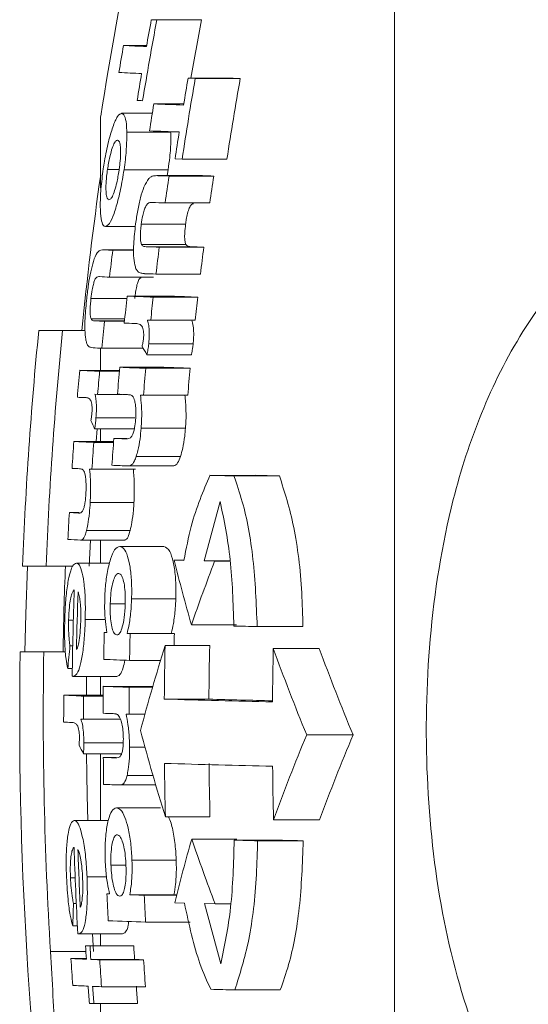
# Model space of a CAD drawing. Header units: millimetres. Extents: x 110 to 833, y 73 to 902.
# Tile 3 of 23: x 110 to 122, y 144 to 167. Entities that reach past the tile are written whole.
import ezdxf

# ---------------------------------------------------------------- set-up
doc = ezdxf.new("R2010")
doc.units = ezdxf.units.MM

msp = doc.modelspace()

# ---------------------------------------------------------------- linework, layer by layer
at = {"color": 7, "linetype": 'Continuous', "lineweight": 15}
for p, q in [((118.702, 114.139), (118.702, 188.139)), ((113.153, 167.389), (114.192, 167.389)), ((112.375, 166.792), (112.913, 166.792)), ((113.884, 166.03), (114.049, 166.025)), ((113.884, 166.03), (114.932, 166.03)), ((114.049, 166.025), (115.099, 166.025)), ((114.932, 166.03), (115.099, 166.025)), ((113.082, 165.427), (113.781, 165.427)), ((111.84, 165.138), (111.84, 163.471)), ((112.333, 165.21), (113.047, 165.21)), ((112.45, 164.767), (113.481, 164.767)), ((113.577, 164.146), (113.742, 164.14)), ((113.742, 164.14), (114.789, 164.14)), ((111.999, 163.896), (112.264, 163.896)), ((112.385, 163.89), (113.416, 163.89)), ((114.196, 163.754), (113.156, 163.754)), ((113.174, 163.754), (114.214, 163.754)), ((113.416, 163.89), (113.391, 163.754)), ((113.436, 163.745), (114.479, 163.745)), ((114.196, 163.753), (114.214, 163.754)), ((113.347, 163.116), (114.388, 163.116)), ((111.949, 162.563), (112.65, 162.563)), ((112.788, 162.618), (113.823, 162.618)), ((112.796, 162.143), (113.831, 162.143)), ((112.901, 162.095), (113.938, 162.095)), ((113.209, 162.084), (114.249, 162.084)), ((112.611, 162.022), (111.907, 162.022)), ((112.123, 162.013), (112.611, 162.013)), ((112.047, 161.385), (113.073, 161.385)), ((113.131, 161.456), (114.171, 161.456)), ((112.459, 160.94), (113.49, 160.94)), ((113.068, 160.918), (114.107, 160.918)), ((111.614, 160.886), (112.453, 160.886)), ((111.615, 160.411), (112.401, 160.411)), ((111.932, 160.353), (112.395, 160.353)), ((113.009, 160.379), (114.047, 160.379)), ((110.949, 160.139), (110.395, 160.139)), ((110.949, 160.139), (111.474, 160.139)), ((112.963, 159.827), (114, 159.827)), ((111.84, 159.726), (111.84, 159.208)), ((111.868, 159.725), (112.834, 159.725)), ((112.921, 159.572), (113.958, 159.572)), ((111.352, 159.208), (112.281, 159.208)), ((111.816, 159.186), (112.279, 159.186)), ((112.287, 159.28), (113.317, 159.28)), ((112.896, 159.258), (113.932, 159.258)), ((111.707, 158.65), (111.768, 158.648)), ((111.768, 158.648), (112.334, 158.648)), ((112.838, 158.629), (113.874, 158.629)), ((111.731, 158.096), (112.64, 158.096)), ((111.699, 157.84), (112.625, 157.84)), ((111.758, 157.84), (111.736, 157.548)), ((111.84, 157.84), (111.84, 157.548)), ((112.785, 157.855), (113.82, 157.855)), ((111.215, 157.548), (112.142, 157.548)), ((111.679, 157.526), (112.14, 157.526)), ((112.147, 157.62), (112.453, 157.62)), ((112.67, 157.199), (113.703, 157.199)), ((111.582, 156.9), (111.635, 156.898)), ((111.635, 156.898), (112.657, 156.898)), ((112.491, 156.977), (113.523, 156.977)), ((114.392, 156.757), (115.447, 156.757)), ((114.953, 156.743), (116.014, 156.743)), ((111.596, 156.123), (112.617, 156.123)), ((114.253, 154.758), (114.629, 156.15)), ((111.109, 155.888), (111.34, 155.888)), ((111.509, 155.467), (112.529, 155.467)), ((111.372, 155.245), (112.391, 155.245)), ((111.601, 155.245), (111.575, 154.639)), ((111.84, 155.245), (111.84, 154.71)), ((112.286, 155.096), (113.315, 155.096)), ((111.273, 154.71), (112.049, 154.71)), ((113.556, 154.778), (113.781, 154.771)), ((113.556, 154.778), (113.783, 154.778)), ((114.253, 154.758), (114.5, 154.752)), ((114.253, 154.758), (114.865, 154.758)), ((114.5, 154.752), (114.866, 154.752)), ((110.017, 154.639), (110.568, 154.639)), ((110.568, 154.639), (111.19, 154.639)), ((112.563, 153.876), (113.595, 153.876)), ((112.063, 153.76), (112.409, 153.76)), ((111.091, 153.376), (111.202, 153.376)), ((111.48, 153.393), (111.947, 153.393)), ((113.96, 153.265), (115.009, 153.265)), ((115.495, 153.226), (116.563, 153.226)), ((111.923, 153.088), (111.985, 153.085)), ((111.923, 153.088), (111.985, 153.088)), ((112.456, 153.068), (113.487, 153.068)), ((112.529, 153.066), (113.56, 153.066)), ((110.513, 152.639), (109.962, 152.639)), ((110.513, 152.639), (111.018, 152.639)), ((111.123, 152.773), (111.188, 152.773)), ((113.344, 152.782), (114.386, 152.782)), ((115.871, 152.717), (116.944, 152.717)), ((112.516, 152.437), (113.238, 152.437)), ((111.071, 152.249), (111.179, 152.249)), ((111.198, 152.063), (112.214, 152.063)), ((111.84, 152.063), (111.84, 151.625)), ((111.902, 151.831), (112.926, 151.831)), ((112.507, 151.809), (113.051, 151.809)), ((110.979, 151.625), (111.9, 151.625)), ((111.441, 151.603), (111.9, 151.603)), ((113.327, 151.532), (114.368, 151.532)), ((111.378, 151.067), (111.439, 151.065)), ((111.439, 151.065), (112.303, 151.065)), ((112.503, 151.181), (112.874, 151.181)), ((116.65, 150.7), (117.733, 150.7)), ((111.449, 150.513), (112.366, 150.513)), ((112.516, 150.407), (112.876, 150.407)), ((111.439, 150.257), (112.328, 150.257)), ((111.84, 150.257), (111.84, 148.698)), ((111.901, 150.171), (112.203, 150.171)), ((112.456, 149.751), (113.061, 149.751)), ((112.297, 149.528), (113.125, 149.528)), ((112.211, 148.994), (113.239, 148.994)), ((113.35, 148.783), (114.392, 148.783)), ((111.225, 148.698), (112.016, 148.698)), ((115.878, 148.717), (116.951, 148.717)), ((113.968, 148.265), (115.017, 148.265)), ((114.959, 148.239), (116.021, 148.239)), ((115.503, 148.226), (116.571, 148.226)), ((112.08, 147.657), (112.43, 147.657)), ((112.571, 147.774), (113.604, 147.774)), ((111.134, 147.363), (111.244, 147.363)), ((111.521, 147.381), (111.979, 147.381)), ((111.987, 146.985), (112.049, 146.983)), ((111.987, 146.985), (112.049, 146.985)), ((112.518, 146.966), (113.55, 146.966)), ((112.86, 146.954), (113.613, 146.954)), ((111.206, 146.76), (111.27, 146.76)), ((113.569, 146.778), (113.794, 146.772)), ((114.265, 146.759), (114.512, 146.752)), ((114.646, 145.351), (114.265, 146.759)), ((114.512, 146.752), (114.878, 146.752)), ((111.189, 146.237), (111.297, 146.237)), ((112.89, 146.326), (113.927, 146.326)), ((111.328, 146.051), (112.346, 146.051)), ((111.651, 146.051), (111.676, 145.639)), ((111.84, 146.051), (111.84, 145.775)), ((111.488, 145.775), (112.508, 145.775)), ((111.592, 145.77), (112.613, 145.77)), ((111.147, 145.478), (111.506, 145.478)), ((111.611, 145.456), (112.632, 145.456)), ((111.819, 145.447), (112.843, 145.447)), ((111.861, 144.819), (112.885, 144.819)), ((114.972, 144.743), (116.034, 144.743)), ((111.681, 144.424), (112.703, 144.424)), ((111.84, 144.424), (111.84, 142.993))]:
    msp.add_line(p, q, dxfattribs=at)
at = {"color": 8, "linetype": 'Continuous', "lineweight": 15}
for p, q in [((111.921, 162.022), (112.611, 162.022)), ((111.695, 160.364), (112.396, 160.364)), ((110.668, 145.639), (111.496, 145.639))]:
    msp.add_line(p, q, dxfattribs=at)
at = {"color": 7, "linetype": 'Continuous', "lineweight": 15, "flags": 128}
for points in [[(112.628, 160.303), (112.631, 160.303), (112.635, 160.303), (112.639, 160.303), (112.642, 160.303), (112.646, 160.304), (112.65, 160.304), (112.654, 160.304), (112.657, 160.304)], [(112.93, 160.382), (112.94, 160.382), (112.949, 160.381), (112.959, 160.381), (112.969, 160.381), (112.979, 160.38), (112.989, 160.38), (112.999, 160.38), (113.009, 160.379)], [(112.77, 158.632), (112.779, 158.631), (112.787, 158.631), (112.796, 158.631), (112.804, 158.631), (112.813, 158.63), (112.821, 158.63), (112.83, 158.63), (112.838, 158.629)], [(111.475, 158.571), (111.478, 158.571), (111.481, 158.572), (111.484, 158.572), (111.487, 158.572), (111.489, 158.572), (111.492, 158.572), (111.495, 158.572), (111.498, 158.572)], [(110.073, 152.639), (110.092, 153.514), (110.128, 154.639)], [(112.529, 153.066), (112.519, 153.066), (112.51, 153.066), (112.501, 153.066), (112.492, 153.067), (112.483, 153.067), (112.474, 153.067), (112.465, 153.068), (112.456, 153.068)], [(113.487, 153.068), (113.497, 153.068), (113.506, 153.067), (113.515, 153.067), (113.524, 153.067), (113.533, 153.066), (113.542, 153.066), (113.551, 153.066), (113.56, 153.066)], [(111.511, 152.063), (111.509, 151.763), (111.508, 151.625)], [(112.926, 151.831), (112.999, 151.829), (113.056, 151.826)], [(112.436, 151.183), (112.444, 151.183), (112.452, 151.183), (112.461, 151.182), (112.469, 151.182), (112.478, 151.182), (112.486, 151.182), (112.495, 151.181), (112.503, 151.181)], [(111.155, 150.988), (111.157, 150.988), (111.16, 150.988), (111.163, 150.989), (111.166, 150.989), (111.169, 150.989), (111.171, 150.989), (111.174, 150.989), (111.177, 150.989)], [(113.55, 146.966), (113.592, 146.964), (113.615, 146.964)]]:
    msp.add_lwpolyline(points, dxfattribs=at)
at = {"color": 7, "linetype": 'Continuous', "lineweight": 15}
for centre, radius, start, end in [((200.745, 151.139), 90, 165.54384, 171.05098), ((200.738, 150.978), 89.11, 169.38737, 170.6178), ((200.738, 150.984), 89.237, 169.40271, 169.81277), ((116.682, 252.453), 85.137, 267.53725, 267.62466), ((200.738, 150.978), 88.088, 169.26287, 170.16123), ((117.76, 254.416), 87.1, 267.56636, 267.65282), ((200.738, 151.009), 89.762, 169.87296, 170.28002), ((115.579, 229.276), 62.566, 267.06449, 267.55328), ((115.465, 228.497), 62.416, 267.06084, 267.55021), ((200.738, 150.984), 89.237, 170.2223, 170.63133), ((200.738, 150.937), 87.992, 170.12661, 171.36992), ((200.738, 150.942), 88.156, 170.14506, 170.5592), ((200.738, 150.937), 86.958, 170.00796, 171.26646), ((116.337, 249.955), 84.524, 267.52795, 267.61566), ((200.738, 150.967), 88.841, 170.63265, 171.04302), ((118.255, 299.116), 133.789, 267.78435, 268.08193), ((118.148, 298.194), 133.495, 267.78179, 268.07968), ((200.738, 150.942), 88.156, 170.97284, 171.386), ((200.949, 151.139), 90, 171.93059, 174.26083), ((118.387, 308.306), 144.647, 267.93476, 268.03872), ((200.738, 150.945), 88.235, 171.65897, 172.07103), ((119.482, 311.599), 147.939, 267.95926, 268.06213), ((200.738, 150.945), 87.204, 171.55959, 171.97662), ((118.233, 305.699), 142.666, 267.91532, 268.03716), ((118.082, 304.039), 142.038, 267.90992, 268.03413), ((200.738, 150.945), 88.235, 172.7471, 173.15811), ((119.173, 307.257), 145.256, 267.93456, 268.05747), ((200.738, 150.945), 87.204, 172.66083, 173.07679), ((115.152, 230.549), 68.603, 267.30035, 267.46912), ((200.738, 150.986), 89.299, 172.90698, 173.31296), ((115.027, 228.776), 67.457, 267.26967, 267.46789), ((118.06, 304.894), 143.523, 267.92576, 268.03192), ((200.738, 150.967), 88.84, 173.55454, 173.96209), ((117.49, 289.937), 129.095, 267.76652, 268.03709), ((200.738, 150.945), 88.235, 173.51013, 173.86191), ((118.575, 292.852), 132.01, 267.79259, 268.06033), ((200.738, 150.945), 87.204, 173.43303, 173.78901), ((114.903, 227.45), 67.163, 267.26264, 267.46474), ((200.738, 150.986), 89.299, 173.97921, 174.38435), ((116.907, 275.655), 115.431, 267.75764, 267.87537), ((200.949, 151.139), 91, 174.32411, 177.79577), ((200.949, 151.139), 90.449, 174.28941, 177.78234), ((126.732, 167.564), 15.957, 209.2335, 210.0579), ((114.884, 227.773), 68.115, 267.28963, 267.46194), ((200.738, 151.009), 89.762, 174.75863, 175.16116), ((114.436, 218.587), 59.458, 267.02611, 267.47444), ((200.738, 150.986), 89.299, 174.73139, 175.07824), ((200.738, 150.967), 88.84, 174.63098, 175.03776), ((117.31, 287.8), 128.619, 267.76217, 268.03321), ((200.738, 150.945), 88.235, 174.59404, 175.00364), ((118.392, 290.694), 131.512, 267.78819, 268.05641), ((200.738, 150.945), 87.204, 174.52989, 174.94438), ((116.734, 273.45), 114.886, 267.75354, 267.86956), ((113.982, 209.976), 51.466, 267.0088, 267.2083), ((124.518, 163.58), 14.045, 203.2321, 204.121), ((200.738, 151.009), 89.762, 175.82195, 176.2239), ((114.295, 216.75), 59.282, 267.02156, 267.47054), ((200.738, 150.986), 89.299, 175.80027, 176.2043), ((200.738, 150.967), 88.84, 175.70552, 176.11169), ((116.677, 272.998), 115.468, 267.75169, 267.87781), ((113.849, 208.09), 51.24, 267.0045, 267.2011), ((116.817, 277.145), 120.246, 267.7527, 267.93819), ((123.418, 493.697), 337.06, 268.46551, 268.56084), ((124.563, 501.254), 344.617, 268.48425, 268.57864), ((200.738, 151.009), 89.762, 176.88384, 177.28533), ((113.809, 207.448), 51.63, 267.0031, 267.2164), ((113.921, 209.643), 54.458, 267.0067, 267.3177), ((159.502, 166.225), 47.351, 193.9898, 195.8848), ((159.408, 137.605), 48.07, 159.1027, 160.9882), ((200.949, 151.139), 90, 177.77127, 179.04503), ((200.738, 150.999), 89.568, 178.02637, 179.31703), ((200.738, 150.995), 89.478, 178.05314, 178.9154), ((125.158, 565.86), 412.747, 268.58301, 268.6585), ((200.738, 150.967), 88.84, 178.63215, 179.03737), ((200.738, 150.945), 88.235, 178.62277, 179.03077), ((200.738, 150.945), 87.203, 178.60647, 178.79256), ((200.949, 151.139), 91, 179.05552, 187.87837), ((200.949, 151.139), 90.449, 179.04977, 183.48618), ((183.711, 145.262), 72.975, 174.09227, 174.50544), ((157.894, 138.825), 46.685, 162.6042, 165.1371), ((200.738, 150.918), 87.414, 178.77809, 179.59747), ((200.738, 150.918), 86.372, 178.76336, 179.59262), ((200.738, 150.853), 84.888, 178.74172, 179.58549), ((162.164, 169.434), 49.219, 199.8557, 202.3733), ((162.726, 169.462), 48.748, 200.0898, 202.6361), ((116.913, 279.943), 127.581, 267.75264, 268.02471), ((114.045, 171.45), 19.594, 261.5815, 261.6444), ((200.738, 150.967), 88.84, 179.44254, 179.84768), ((116.904, 279.292), 127.559, 267.75243, 268.02453), ((200.738, 150.945), 88.235, 179.43872, 179.84664), ((200.738, 151.009), 89.762, 179.60627, 180.00725), ((114.051, 210.525), 58.98, 267.01371, 267.4638), ((200.738, 150.986), 89.299, 179.60423, 179.94971), ((123.348, 489.599), 338.215, 268.30197, 268.73011), ((123.215, 450.589), 299.187, 268.30554, 268.59006), ((116.386, 265.184), 114.07, 267.7451, 267.86152), ((113.653, 202.038), 51.111, 266.9981, 267.1983), ((159.401, 163.103), 48.226, 194.7807, 197.2746), ((160.749, 132.371), 47.756, 157.4313, 159.9842), ((161.331, 132.343), 47.304, 157.1667, 159.7485), ((125.005, 157.439), 15.35, 207.0572, 207.8968), ((200.949, 151.139), 89.443, 180.56478, 181.56385), ((200.738, 150.967), 88.84, 180.51326, 180.91843), ((116.42, 264.943), 114.861, 267.74546, 267.87189), ((123.351, 488.116), 338.232, 268.30201, 268.73014), ((200.738, 150.918), 87.414, 180.58063, 181.40004), ((200.738, 150.918), 86.372, 180.58763, 181.41693), ((200.738, 150.853), 84.888, 180.59791, 181.44172), ((116.615, 269.2), 119.75, 267.74781, 267.93366), ((200.738, 150.999), 89.568, 181.8733, 183.16486), ((158.008, 135.65), 45.812, 164.0156, 165.9411), ((160.874, 164.294), 49.57, 198.8668, 200.7256), ((125.166, 560.928), 412.815, 268.58314, 268.65863), ((126.327, 570.152), 422.039, 268.60067, 268.67544), ((200.738, 150.995), 89.478, 181.90392, 182.7666), ((200.738, 150.967), 88.84, 182.56872, 182.97433), ((118.137, 307.213), 160.345, 267.99179, 268.11385), ((200.738, 150.936), 87.969, 182.59419, 183.00383), ((183.607, 144.144), 72.448, 177.93047, 178.34481), ((117.384, 283.735), 137.482, 267.76294, 268.12701), ((114.215, 165.867), 20.025, 261.6484, 261.7105), ((200.738, 150.991), 89.403, 183.34489, 183.54654), ((114.747, 216.679), 70.98, 267.36811, 267.45205), ((200.738, 150.986), 89.299, 183.34878, 183.55067), ((115.802, 218.266), 72.566, 267.39814, 267.48119), ((200.738, 150.986), 88.28, 183.38748, 183.59171), ((200.738, 151.009), 89.762, 183.53234, 183.93417), ((114.082, 201.721), 56.32, 267.0126, 267.379), ((115.215, 226.525), 81.15, 267.4541, 267.60152), ((200.738, 150.977), 89.091, 183.55898, 183.96384), ((116.275, 228.34), 82.965, 267.48323, 267.6291), ((200.738, 150.977), 88.069, 183.60031, 184.00989), ((114.124, 201.143), 56.37, 267.014, 267.3802), ((200.738, 150.991), 89.403, 183.94999, 184.20946), ((115.258, 225.969), 81.222, 267.45528, 267.60263), ((200.738, 150.986), 89.299, 183.95459, 184.21435), ((200.738, 150.986), 88.28, 184.00031, 184.26309), ((123.439, 481.831), 337.194, 268.46585, 268.56116), ((114.839, 215.469), 71.116, 267.37072, 267.45459)]:
    msp.add_arc(centre, radius, start, end, dxfattribs=at)
for points, knots in [([(112.333, 165.21), (112.301, 165.197), (112.238, 165.17), (112.125, 164.91), (112.018, 164.55), (111.944, 164.191), (111.91, 163.971), (111.901, 163.91)], [0, 0, 0, 0, 0.232619, 0.467081, 0.682155, 0.913094, 1, 1, 1, 1]), ([(112.45, 164.767), (112.448, 164.833), (112.441, 164.997), (112.404, 165.174), (112.357, 165.198), (112.333, 165.21)], [0, 0, 0, 0, 0.25029, 0.621004, 1, 1, 1, 1]), ([(130.702, 136.462), (129.655, 136.549), (127.585, 136.721), (124.825, 138.043), (122.837, 139.784), (121.482, 141.707), (120.463, 143.87), (119.739, 146.558), (119.399, 149.712), (119.465, 152.987), (119.919, 155.851), (120.69, 158.245), (121.857, 160.573), (123.785, 162.805), (126.681, 164.483), (129.085, 165.036), (130.445, 165.065), (130.702, 165.071)], [0, 0, 0, 0, 0.07471, 0.147656, 0.219564, 0.270922, 0.323815, 0.397478, 0.474063, 0.551015, 0.630949, 0.683293, 0.736876, 0.826072, 0.902519, 0.981571, 1, 1, 1, 1]), ([(112.385, 163.89), (112.396, 163.97), (112.426, 164.186), (112.45, 164.497), (112.45, 164.686), (112.45, 164.767)], [0, 0, 0, 0, 0.250894, 0.678988, 1, 1, 1, 1]), ([(113.481, 164.767), (113.481, 164.705), (113.482, 164.532), (113.461, 164.226), (113.429, 163.988), (113.416, 163.89)], [0, 0, 0, 0, 0.2509371, 0.6920188, 1, 1, 1, 1]), ([(111.999, 163.896), (112.016, 163.998), (112.047, 164.188), (112.109, 164.401), (112.164, 164.531), (112.206, 164.579), (112.228, 164.581), (112.235, 164.582)], [0, 0, 0, 0, 0.263755, 0.49353, 0.689053, 0.895899, 1, 1, 1, 1]), ([(112.235, 164.582), (112.255, 164.57), (112.287, 164.551), (112.306, 164.395), (112.306, 164.213), (112.29, 164.03), (112.275, 163.919), (112.27, 163.881)], [0, 0, 0, 0, 0.303355, 0.50326, 0.702607, 0.900035, 1, 1, 1, 1]), ([(111.901, 163.91), (111.881, 163.753), (111.84, 163.438), (111.825, 163.024), (111.847, 162.736), (111.891, 162.586), (111.932, 162.569), (111.949, 162.563)], [0, 0, 0, 0, 0.225207, 0.45175, 0.660196, 0.860036, 1, 1, 1, 1]), ([(111.949, 162.563), (111.98, 162.577), (112.041, 162.606), (112.152, 162.852), (112.258, 163.213), (112.337, 163.581), (112.373, 163.813), (112.385, 163.89)], [0, 0, 0, 0, 0.223582, 0.447559, 0.669264, 0.89044, 1, 1, 1, 1]), ([(112.033, 163.191), (112.014, 163.202), (111.982, 163.221), (111.962, 163.377), (111.962, 163.562), (111.979, 163.748), (111.994, 163.859), (111.999, 163.896)], [0, 0, 0, 0, 0.2975031, 0.5019269, 0.7062066, 0.9025591, 1, 1, 1, 1]), ([(112.27, 163.881), (112.253, 163.78), (112.224, 163.602), (112.166, 163.395), (112.113, 163.258), (112.067, 163.196), (112.043, 163.192), (112.033, 163.191)], [0, 0, 0, 0, 0.261752, 0.461002, 0.659646, 0.864324, 1, 1, 1, 1]), ([(112.964, 163.685), (112.926, 163.628), (112.858, 163.53), (112.768, 163.248), (112.702, 162.946), (112.671, 162.732), (112.656, 162.625)], [0, 0, 0, 0, 0.3122276, 0.5417248, 0.7707163, 1, 1, 1, 1]), ([(113.174, 163.754), (113.14, 163.753), (113.089, 163.753), (113.019, 163.732), (112.983, 163.701), (112.964, 163.685)], [0, 0, 0, 0, 0.4971168, 0.7473886, 1, 1, 1, 1]), ([(112.788, 162.618), (112.798, 162.687), (112.816, 162.806), (112.855, 162.952), (112.895, 163.049), (112.961, 163.133), (113.008, 163.13), (113.043, 163.127)], [0, 0, 0, 0, 0.186082, 0.320798, 0.455228, 0.596423, 1, 1, 1, 1]), ([(114.011, 163.099), (113.992, 163.099), (113.96, 163.1), (113.909, 163.001), (113.869, 162.88), (113.841, 162.744), (113.828, 162.656), (113.823, 162.618)], [0, 0, 0, 0, 0.2873637, 0.4828953, 0.6788727, 0.8618166, 1, 1, 1, 1]), ([(112.656, 162.625), (112.638, 162.467), (112.607, 162.205), (112.606, 161.875), (112.629, 161.686), (112.655, 161.61), (112.664, 161.582)], [0, 0, 0, 0, 0.3650585, 0.6077267, 0.8504333, 1, 1, 1, 1]), ([(112.796, 162.143), (112.787, 162.169), (112.771, 162.216), (112.765, 162.337), (112.77, 162.472), (112.782, 162.568), (112.788, 162.618)], [0, 0, 0, 0, 0.287991, 0.519442, 0.750408, 1, 1, 1, 1]), ([(113.823, 162.618), (113.815, 162.55), (113.801, 162.434), (113.8, 162.285), (113.812, 162.193), (113.825, 162.158), (113.831, 162.143)], [0, 0, 0, 0, 0.339925, 0.579358, 0.819099, 1, 1, 1, 1]), ([(112.901, 162.095), (112.883, 162.097), (112.855, 162.1), (112.819, 162.111), (112.804, 162.132), (112.796, 162.143)], [0, 0, 0, 0, 0.496682, 0.746678, 1, 1, 1, 1]), ([(113.831, 162.143), (113.846, 162.127), (113.87, 162.103), (113.907, 162.098), (113.928, 162.096), (113.938, 162.095)], [0, 0, 0, 0, 0.464757, 0.732248, 1, 1, 1, 1]), ([(111.76, 161.953), (111.73, 161.895), (111.677, 161.796), (111.606, 161.513), (111.553, 161.213), (111.528, 161.001), (111.515, 160.894)], [0, 0, 0, 0, 0.31545, 0.542589, 0.769129, 1, 1, 1, 1]), ([(111.921, 162.022), (111.895, 162.022), (111.856, 162.021), (111.803, 162), (111.774, 161.969), (111.76, 161.953)], [0, 0, 0, 0, 0.497052, 0.747329, 1, 1, 1, 1]), ([(111.614, 160.886), (111.622, 160.956), (111.637, 161.074), (111.669, 161.22), (111.7, 161.317), (111.751, 161.402), (111.787, 161.398), (111.814, 161.396)], [0, 0, 0, 0, 0.1880704, 0.3218906, 0.4554645, 0.5947047, 1, 1, 1, 1]), ([(112.664, 161.582), (112.678, 161.558), (112.714, 161.499), (112.784, 161.475), (112.838, 161.469), (112.866, 161.466)], [0, 0, 0, 0, 0.246146, 0.621314, 1, 1, 1, 1]), ([(112.783, 161.366), (112.768, 161.366), (112.743, 161.367), (112.704, 161.266), (112.673, 161.145), (112.65, 161.011), (112.64, 160.924), (112.635, 160.886)], [0, 0, 0, 0, 0.293359, 0.485953, 0.67894, 0.860329, 1, 1, 1, 1]), ([(111.515, 160.894), (111.499, 160.736), (111.473, 160.472), (111.47, 160.14), (111.486, 159.952), (111.504, 159.877), (111.511, 159.85)], [0, 0, 0, 0, 0.3656, 0.611445, 0.857346, 1, 1, 1, 1]), ([(111.615, 160.411), (111.609, 160.437), (111.597, 160.485), (111.593, 160.608), (111.599, 160.743), (111.609, 160.838), (111.614, 160.886)], [0, 0, 0, 0, 0.289243, 0.524014, 0.758207, 1, 1, 1, 1]), ([(111.695, 160.364), (111.681, 160.366), (111.66, 160.369), (111.633, 160.38), (111.621, 160.401), (111.615, 160.411)], [0, 0, 0, 0, 0.4966372, 0.7466349, 1, 1, 1, 1]), ([(112.657, 160.304), (112.693, 160.299), (112.747, 160.293), (112.808, 160.24), (112.833, 160.16), (112.843, 160.093), (112.846, 160.022), (112.842, 159.974), (112.84, 159.952)], [0, 0, 0, 0, 0.4309064, 0.6643853, 0.7793837, 0.8685501, 0.9368365, 1, 1, 1, 1]), ([(112.963, 159.827), (112.968, 159.898), (112.979, 160.041), (112.97, 160.223), (112.949, 160.327), (112.934, 160.37), (112.93, 160.382)], [0, 0, 0, 0, 0.3050325, 0.6123548, 0.8880606, 1, 1, 1, 1]), ([(113.966, 160.382), (113.98, 160.339), (114.003, 160.262), (114.015, 160.08), (114.01, 159.933), (114.002, 159.848), (114, 159.827)], [0, 0, 0, 0, 0.353951, 0.632485, 0.911241, 1, 1, 1, 1]), ([(111.511, 159.85), (111.521, 159.826), (111.548, 159.767), (111.601, 159.743), (111.642, 159.737), (111.663, 159.734)], [0, 0, 0, 0, 0.248615, 0.622553, 1, 1, 1, 1]), ([(112.84, 159.952), (112.838, 159.936), (112.834, 159.904), (112.826, 159.858), (112.817, 159.814), (112.811, 159.786), (112.808, 159.771)], [0, 0, 0, 0, 0.248143, 0.496837, 0.747931, 1, 1, 1, 1]), ([(112.921, 159.572), (112.929, 159.611), (112.942, 159.672), (112.955, 159.759), (112.96, 159.804), (112.963, 159.827)], [0, 0, 0, 0, 0.489934, 0.742954, 1, 1, 1, 1]), ([(114, 159.827), (113.996, 159.792), (113.988, 159.73), (113.973, 159.645), (113.963, 159.596), (113.958, 159.572)], [0, 0, 0, 0, 0.393626, 0.694482, 1, 1, 1, 1]), ([(111.731, 158.096), (111.736, 158.168), (111.745, 158.312), (111.737, 158.496), (111.721, 158.597), (111.71, 158.639), (111.707, 158.65)], [0, 0, 0, 0, 0.309337, 0.620962, 0.901017, 1, 1, 1, 1]), ([(112.463, 158.643), (112.483, 158.641), (112.513, 158.639), (112.554, 158.631), (112.573, 158.616), (112.583, 158.609)], [0, 0, 0, 0, 0.498766, 0.748798, 1, 1, 1, 1]), ([(112.785, 157.855), (112.79, 157.927), (112.802, 158.112), (112.795, 158.382), (112.778, 158.553), (112.77, 158.632)], [0, 0, 0, 0, 0.25176, 0.65366, 1, 1, 1, 1]), ([(113.805, 158.632), (113.811, 158.575), (113.823, 158.461), (113.836, 158.235), (113.833, 158.023), (113.822, 157.882), (113.82, 157.855)], [0, 0, 0, 0, 0.250891, 0.50227, 0.904599, 1, 1, 1, 1]), ([(111.498, 158.572), (111.525, 158.568), (111.566, 158.561), (111.613, 158.508), (111.632, 158.427), (111.64, 158.359), (111.641, 158.287), (111.638, 158.241), (111.637, 158.22)], [0, 0, 0, 0, 0.430705, 0.664411, 0.780419, 0.870905, 0.940102, 1, 1, 1, 1]), ([(112.583, 158.609), (112.602, 158.579), (112.633, 158.529), (112.658, 158.378), (112.666, 158.221), (112.659, 158.108), (112.655, 158.056)], [0, 0, 0, 0, 0.3547506, 0.5784885, 0.8032122, 1, 1, 1, 1]), ([(111.637, 158.22), (111.635, 158.204), (111.632, 158.172), (111.624, 158.111), (111.616, 158.068), (111.612, 158.04)], [0, 0, 0, 0, 0.249576, 0.499705, 1, 1, 1, 1]), ([(111.699, 157.84), (111.705, 157.88), (111.715, 157.94), (111.725, 158.027), (111.729, 158.073), (111.731, 158.096)], [0, 0, 0, 0, 0.489996, 0.743017, 1, 1, 1, 1]), ([(112.655, 158.056), (112.649, 157.992), (112.638, 157.884), (112.607, 157.758), (112.573, 157.672), (112.5, 157.598), (112.444, 157.605), (112.401, 157.61)], [0, 0, 0, 0, 0.160887, 0.27098, 0.380907, 0.528038, 1, 1, 1, 1]), ([(112.67, 157.199), (112.683, 157.243), (112.718, 157.361), (112.76, 157.588), (112.778, 157.772), (112.785, 157.855)], [0, 0, 0, 0, 0.248432, 0.660962, 1, 1, 1, 1]), ([(113.82, 157.855), (113.815, 157.794), (113.8, 157.632), (113.761, 157.397), (113.721, 157.26), (113.703, 157.199)], [0, 0, 0, 0, 0.248354, 0.663527, 1, 1, 1, 1]), ([(112.491, 156.977), (112.51, 156.979), (112.555, 156.985), (112.618, 157.057), (112.657, 157.163), (112.67, 157.199)], [0, 0, 0, 0, 0.318842, 0.766986, 1, 1, 1, 1]), ([(113.703, 157.199), (113.682, 157.144), (113.633, 157.02), (113.569, 156.98), (113.532, 156.977), (113.523, 156.977)], [0, 0, 0, 0, 0.371791, 0.833807, 1, 1, 1, 1]), ([(111.347, 156.911), (111.362, 156.91), (111.385, 156.907), (111.416, 156.899), (111.431, 156.885), (111.438, 156.877)], [0, 0, 0, 0, 0.498742, 0.748775, 1, 1, 1, 1]), ([(111.438, 156.877), (111.453, 156.847), (111.477, 156.797), (111.497, 156.643), (111.502, 156.487), (111.497, 156.375), (111.495, 156.324)], [0, 0, 0, 0, 0.356013, 0.581975, 0.808897, 1, 1, 1, 1]), ([(111.596, 156.123), (111.599, 156.195), (111.608, 156.382), (111.602, 156.652), (111.589, 156.822), (111.582, 156.9)], [0, 0, 0, 0, 0.251881, 0.65911, 1, 1, 1, 1]), ([(112.603, 156.9), (112.608, 156.843), (112.617, 156.729), (112.628, 156.502), (112.626, 156.29), (112.618, 156.149), (112.617, 156.123)], [0, 0, 0, 0, 0.251044, 0.502565, 0.910473, 1, 1, 1, 1]), ([(114.392, 156.757), (114.234, 156.39), (113.991, 155.824), (113.836, 155.044), (113.781, 154.771)], [0, 0, 0, 0, 0.649693, 1, 1, 1, 1]), ([(115.495, 153.226), (115.473, 153.762), (115.429, 154.833), (115.206, 156.013), (115.02, 156.55), (114.953, 156.743)], [0, 0, 0, 0, 0.390372, 0.780484, 1, 1, 1, 1]), ([(116.014, 156.743), (116.135, 156.368), (116.376, 155.617), (116.535, 154.309), (116.556, 153.49), (116.563, 153.226)], [0, 0, 0, 0, 0.403579, 0.80775, 1, 1, 1, 1]), ([(111.495, 156.324), (111.49, 156.26), (111.482, 156.152), (111.458, 156.027), (111.432, 155.941), (111.377, 155.866), (111.334, 155.873), (111.301, 155.878)], [0, 0, 0, 0, 0.16251, 0.272266, 0.381889, 0.526323, 1, 1, 1, 1]), ([(111.509, 155.467), (111.519, 155.512), (111.546, 155.631), (111.577, 155.858), (111.59, 156.041), (111.596, 156.123)], [0, 0, 0, 0, 0.249873, 0.661194, 1, 1, 1, 1]), ([(112.617, 156.123), (112.613, 156.063), (112.602, 155.9), (112.573, 155.665), (112.542, 155.528), (112.529, 155.467)], [0, 0, 0, 0, 0.249811, 0.667079, 1, 1, 1, 1]), ([(114.629, 156.15), (114.72, 155.713), (114.898, 154.853), (114.934, 153.771), (114.951, 153.239)], [0, 0, 0, 0, 0.5081321, 1, 1, 1, 1]), ([(111.372, 155.245), (111.386, 155.248), (111.421, 155.253), (111.469, 155.324), (111.499, 155.43), (111.509, 155.467)], [0, 0, 0, 0, 0.313122, 0.76048, 1, 1, 1, 1]), ([(112.529, 155.467), (112.513, 155.413), (112.476, 155.291), (112.427, 155.248), (112.399, 155.246), (112.391, 155.245)], [0, 0, 0, 0, 0.367425, 0.820511, 1, 1, 1, 1]), ([(112.286, 155.096), (112.245, 155.083), (112.169, 155.058), (112.066, 154.814), (111.991, 154.497), (111.948, 154.163), (111.939, 153.958), (111.936, 153.88)], [0, 0, 0, 0, 0.257952, 0.477936, 0.697589, 0.884797, 1, 1, 1, 1]), ([(112.563, 153.876), (112.565, 154.01), (112.568, 154.278), (112.53, 154.622), (112.468, 154.895), (112.384, 155.067), (112.319, 155.086), (112.286, 155.096)], [0, 0, 0, 0, 0.19615, 0.393697, 0.577308, 0.792178, 1, 1, 1, 1]), ([(113.315, 155.096), (113.364, 155.075), (113.447, 155.041), (113.538, 154.755), (113.59, 154.416), (113.601, 154.096), (113.597, 153.919), (113.595, 153.876)], [0, 0, 0, 0, 0.309432, 0.52269, 0.735857, 0.93724, 1, 1, 1, 1]), ([(111.273, 154.71), (111.243, 154.698), (111.182, 154.672), (111.101, 154.411), (111.041, 154.052), (111.011, 153.695), (111.003, 153.47), (111.001, 153.388)], [0, 0, 0, 0, 0.237083, 0.476616, 0.67954, 0.882415, 1, 1, 1, 1]), ([(111.48, 153.393), (111.482, 153.551), (111.486, 153.867), (111.452, 154.265), (111.397, 154.552), (111.334, 154.691), (111.29, 154.705), (111.273, 154.71)], [0, 0, 0, 0, 0.223316, 0.448516, 0.645662, 0.857801, 1, 1, 1, 1]), ([(112.063, 153.76), (112.067, 153.845), (112.076, 154.016), (112.115, 154.23), (112.164, 154.385), (112.215, 154.46), (112.247, 154.465), (112.261, 154.468)], [0, 0, 0, 0, 0.217576, 0.436812, 0.637979, 0.845244, 1, 1, 1, 1]), ([(112.261, 154.468), (112.287, 154.457), (112.33, 154.439), (112.379, 154.287), (112.408, 154.099), (112.417, 153.906), (112.414, 153.789), (112.414, 153.75)], [0, 0, 0, 0, 0.282212, 0.488989, 0.695604, 0.898246, 1, 1, 1, 1]), ([(111.091, 153.376), (111.096, 153.481), (111.104, 153.66), (111.135, 153.871), (111.17, 154.005), (111.201, 154.063), (111.219, 154.079), (111.223, 154.083)], [0, 0, 0, 0, 0.296621, 0.504553, 0.712161, 0.927922, 1, 1, 1, 1]), ([(111.312, 154.034), (111.321, 154.005), (111.335, 153.961), (111.352, 153.882), (111.358, 153.83), (111.362, 153.804)], [0, 0, 0, 0, 0.4883287, 0.7407707, 1, 1, 1, 1]), ([(111.362, 153.804), (111.365, 153.77), (111.374, 153.671), (111.378, 153.511), (111.376, 153.391), (111.375, 153.347)], [0, 0, 0, 0, 0.251811, 0.728992, 1, 1, 1, 1]), ([(111.936, 153.88), (111.934, 153.807), (111.93, 153.62), (111.945, 153.337), (111.972, 153.167), (111.985, 153.085)], [0, 0, 0, 0, 0.251022, 0.637743, 1, 1, 1, 1]), ([(112.456, 153.068), (112.47, 153.123), (112.506, 153.271), (112.547, 153.549), (112.558, 153.776), (112.563, 153.876)], [0, 0, 0, 0, 0.249837, 0.665989, 1, 1, 1, 1]), ([(113.595, 153.876), (113.592, 153.801), (113.582, 153.599), (113.546, 153.311), (113.505, 153.142), (113.487, 153.068)], [0, 0, 0, 0, 0.249968, 0.669854, 1, 1, 1, 1]), ([(112.217, 153.032), (112.19, 153.042), (112.146, 153.061), (112.097, 153.215), (112.068, 153.4), (112.059, 153.594), (112.062, 153.715), (112.063, 153.76)], [0, 0, 0, 0, 0.290947, 0.491623, 0.691943, 0.885503, 1, 1, 1, 1]), ([(112.414, 153.75), (112.408, 153.641), (112.397, 153.44), (112.348, 153.213), (112.296, 153.078), (112.251, 153.035), (112.225, 153.033), (112.217, 153.032)], [0, 0, 0, 0, 0.273895, 0.509947, 0.714763, 0.909595, 1, 1, 1, 1]), ([(111.001, 153.388), (110.998, 153.189), (110.994, 152.856), (111.027, 152.47), (111.057, 152.318), (111.071, 152.249)], [0, 0, 0, 0, 0.447653, 0.749174, 1, 1, 1, 1]), ([(111.123, 152.773), (111.117, 152.814), (111.102, 152.919), (111.088, 153.126), (111.09, 153.295), (111.091, 153.376)], [0, 0, 0, 0, 0.251356, 0.643885, 1, 1, 1, 1]), ([(111.198, 152.063), (111.235, 152.079), (111.299, 152.105), (111.381, 152.373), (111.437, 152.705), (111.469, 153.066), (111.477, 153.299), (111.48, 153.393)], [0, 0, 0, 0, 0.283895, 0.480105, 0.67618, 0.869743, 1, 1, 1, 1]), ([(111.375, 153.347), (111.371, 153.256), (111.364, 153.074), (111.333, 152.862), (111.302, 152.737), (111.283, 152.702), (111.276, 152.688)], [0, 0, 0, 0, 0.314174, 0.631938, 0.858346, 1, 1, 1, 1]), ([(112.404, 152.441), (112.392, 152.381), (112.358, 152.218), (112.29, 152.085), (112.239, 152.07), (112.214, 152.063)], [0, 0, 0, 0, 0.235339, 0.630043, 1, 1, 1, 1]), ([(111.449, 150.513), (111.447, 150.598), (111.442, 150.756), (111.415, 150.953), (111.39, 151.029), (111.378, 151.067)], [0, 0, 0, 0, 0.365806, 0.677804, 1, 1, 1, 1]), ([(112.13, 151.194), (112.15, 151.193), (112.18, 151.19), (112.221, 151.182), (112.241, 151.168), (112.251, 151.16)], [0, 0, 0, 0, 0.498771, 0.748806, 1, 1, 1, 1]), ([(112.251, 151.16), (112.273, 151.13), (112.308, 151.081), (112.346, 150.929), (112.366, 150.771), (112.369, 150.658), (112.37, 150.607)], [0, 0, 0, 0, 0.3527245, 0.5808553, 0.8100614, 1, 1, 1, 1]), ([(112.516, 150.407), (112.514, 150.478), (112.51, 150.666), (112.481, 150.935), (112.45, 151.105), (112.436, 151.183)], [0, 0, 0, 0, 0.250762, 0.656127, 1, 1, 1, 1]), ([(111.177, 150.989), (111.204, 150.985), (111.246, 150.978), (111.297, 150.924), (111.323, 150.842), (111.337, 150.772), (111.344, 150.701), (111.344, 150.657), (111.345, 150.637)], [0, 0, 0, 0, 0.432017, 0.66633, 0.783664, 0.875939, 0.944576, 1, 1, 1, 1]), ([(111.345, 150.637), (111.345, 150.621), (111.344, 150.589), (111.341, 150.528), (111.337, 150.485), (111.335, 150.457)], [0, 0, 0, 0, 0.251412, 0.503391, 1, 1, 1, 1]), ([(112.37, 150.607), (112.369, 150.543), (112.367, 150.435), (112.347, 150.311), (112.321, 150.225), (112.255, 150.148), (112.198, 150.156), (112.155, 150.162)], [0, 0, 0, 0, 0.161765, 0.269086, 0.376244, 0.519106, 1, 1, 1, 1]), ([(111.439, 150.257), (111.44, 150.277), (111.443, 150.318), (111.448, 150.402), (111.449, 150.468), (111.449, 150.513)], [0, 0, 0, 0, 0.250841, 0.502018, 1, 1, 1, 1]), ([(112.456, 149.751), (112.466, 149.795), (112.49, 149.912), (112.513, 150.14), (112.515, 150.322), (112.516, 150.407)], [0, 0, 0, 0, 0.250655, 0.654631, 1, 1, 1, 1]), ([(112.297, 149.528), (112.316, 149.531), (112.359, 149.536), (112.416, 149.607), (112.446, 149.714), (112.456, 149.751)], [0, 0, 0, 0, 0.318638, 0.764223, 1, 1, 1, 1]), ([(112.211, 148.994), (112.172, 148.981), (112.099, 148.957), (112.013, 148.718), (111.956, 148.39), (111.938, 148.049), (111.943, 147.84), (111.945, 147.778)], [0, 0, 0, 0, 0.256536, 0.473057, 0.689278, 0.908648, 1, 1, 1, 1]), ([(112.571, 147.774), (112.564, 147.909), (112.548, 148.179), (112.485, 148.525), (112.404, 148.799), (112.309, 148.966), (112.243, 148.985), (112.211, 148.994)], [0, 0, 0, 0, 0.197529, 0.396374, 0.58309, 0.801685, 1, 1, 1, 1]), ([(113.423, 148.783), (113.444, 148.737), (113.497, 148.617), (113.562, 148.301), (113.595, 147.985), (113.602, 147.811), (113.604, 147.774)], [0, 0, 0, 0, 0.221146, 0.576865, 0.911137, 1, 1, 1, 1]), ([(111.225, 148.698), (111.196, 148.685), (111.143, 148.662), (111.082, 148.435), (111.043, 148.117), (111.031, 147.742), (111.039, 147.487), (111.043, 147.375)], [0, 0, 0, 0, 0.235829, 0.436219, 0.636309, 0.840735, 1, 1, 1, 1]), ([(111.521, 147.381), (111.512, 147.539), (111.494, 147.858), (111.433, 148.257), (111.359, 148.544), (111.287, 148.68), (111.242, 148.693), (111.225, 148.698)], [0, 0, 0, 0, 0.224379, 0.450563, 0.650387, 0.864805, 1, 1, 1, 1]), ([(112.08, 147.657), (112.079, 147.742), (112.076, 147.912), (112.1, 148.125), (112.137, 148.279), (112.183, 148.357), (112.215, 148.363), (112.23, 148.365)], [0, 0, 0, 0, 0.2162405, 0.4342435, 0.6318691, 0.8365794, 1, 1, 1, 1]), ([(112.23, 148.365), (112.255, 148.355), (112.3, 148.337), (112.36, 148.183), (112.403, 147.992), (112.424, 147.799), (112.429, 147.683), (112.431, 147.647)], [0, 0, 0, 0, 0.28078, 0.490936, 0.700906, 0.906259, 1, 1, 1, 1]), ([(111.134, 147.363), (111.131, 147.469), (111.127, 147.646), (111.144, 147.857), (111.171, 148.001), (111.199, 148.053), (111.216, 148.069), (111.218, 148.071)], [0, 0, 0, 0, 0.2978928, 0.5033553, 0.7085075, 0.9682069, 1, 1, 1, 1]), ([(114.959, 148.239), (114.943, 147.697), (114.91, 146.619), (114.734, 145.772), (114.646, 145.351)], [0, 0, 0, 0, 0.50266, 1, 1, 1, 1]), ([(114.972, 144.743), (115.09, 145.111), (115.326, 145.847), (115.478, 147.145), (115.497, 147.962), (115.503, 148.226)], [0, 0, 0, 0, 0.403253, 0.807082, 1, 1, 1, 1]), ([(116.571, 148.226), (116.551, 147.693), (116.51, 146.627), (116.288, 145.46), (116.101, 144.934), (116.034, 144.743)], [0, 0, 0, 0, 0.389767, 0.779276, 1, 1, 1, 1]), ([(111.309, 148.022), (111.321, 147.992), (111.338, 147.948), (111.36, 147.869), (111.37, 147.817), (111.375, 147.791)], [0, 0, 0, 0, 0.488575, 0.740978, 1, 1, 1, 1]), ([(111.375, 147.791), (111.38, 147.757), (111.396, 147.658), (111.411, 147.499), (111.417, 147.378), (111.419, 147.334)], [0, 0, 0, 0, 0.250895, 0.730613, 1, 1, 1, 1]), ([(111.945, 147.778), (111.949, 147.705), (111.958, 147.516), (111.992, 147.234), (112.031, 147.064), (112.049, 146.983)], [0, 0, 0, 0, 0.2497269, 0.6398032, 1, 1, 1, 1]), ([(112.284, 146.929), (112.257, 146.94), (112.211, 146.958), (112.151, 147.114), (112.11, 147.303), (112.088, 147.497), (112.082, 147.616), (112.08, 147.657)], [0, 0, 0, 0, 0.289482, 0.493564, 0.697286, 0.893837, 1, 1, 1, 1]), ([(112.431, 147.647), (112.433, 147.556), (112.436, 147.392), (112.415, 147.184), (112.382, 147.034), (112.337, 146.941), (112.301, 146.933), (112.284, 146.929)], [0, 0, 0, 0, 0.231723, 0.418851, 0.605397, 0.804082, 1, 1, 1, 1]), ([(112.518, 146.966), (112.528, 147.021), (112.555, 147.167), (112.577, 147.446), (112.573, 147.672), (112.571, 147.774)], [0, 0, 0, 0, 0.251168, 0.662162, 1, 1, 1, 1]), ([(113.604, 147.774), (113.606, 147.698), (113.61, 147.503), (113.594, 147.214), (113.564, 147.045), (113.55, 146.966)], [0, 0, 0, 0, 0.251112, 0.646978, 1, 1, 1, 1]), ([(111.043, 147.375), (111.054, 147.177), (111.072, 146.843), (111.131, 146.457), (111.171, 146.305), (111.189, 146.237)], [0, 0, 0, 0, 0.445616, 0.750797, 1, 1, 1, 1]), ([(111.206, 146.76), (111.198, 146.801), (111.175, 146.906), (111.148, 147.113), (111.138, 147.283), (111.134, 147.363)], [0, 0, 0, 0, 0.250242, 0.647351, 1, 1, 1, 1]), ([(111.328, 146.051), (111.365, 146.066), (111.426, 146.092), (111.49, 146.358), (111.524, 146.685), (111.532, 147.046), (111.524, 147.282), (111.521, 147.381)], [0, 0, 0, 0, 0.284884, 0.478542, 0.672073, 0.862558, 1, 1, 1, 1]), ([(111.419, 147.334), (111.421, 147.244), (111.426, 147.063), (111.41, 146.851), (111.387, 146.726), (111.371, 146.69), (111.364, 146.676)], [0, 0, 0, 0, 0.31296, 0.629624, 0.852995, 1, 1, 1, 1]), ([(113.794, 146.772), (113.904, 146.269), (114.073, 145.495), (114.324, 144.949), (114.411, 144.758)], [0, 0, 0, 0, 0.650042, 1, 1, 1, 1]), ([(112.496, 146.34), (112.492, 146.314), (112.474, 146.188), (112.421, 146.076), (112.371, 146.059), (112.346, 146.051)], [0, 0, 0, 0, 0.118087, 0.560625, 1, 1, 1, 1]), ([(110.678, 139.882), (110.715, 139.756), (110.789, 139.503), (110.849, 139.987), (110.861, 141.061), (110.82, 142.659), (110.747, 144.279), (110.688, 145.294), (110.668, 145.639)], [0, 0, 0, 0, 0.181568, 0.363168, 0.544434, 0.725457, 0.906568, 1, 1, 1, 1])]:
    msp.add_open_spline(points, degree=3, knots=knots, dxfattribs=at)

doc.saveas('drawing.dxf')
